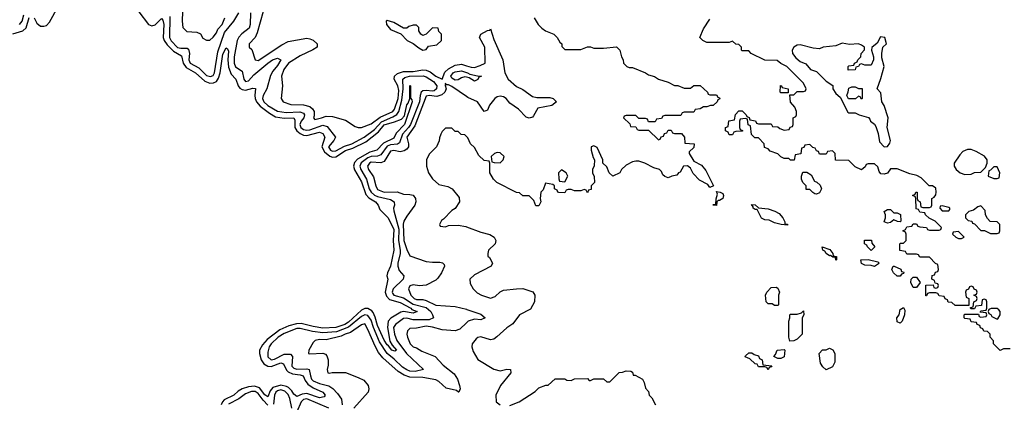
# Model space of a CAD drawing. Header units: inches. Extents: x 2710751 to 2829008, y 857003 to 965602.
# Tile 133 of 256: x 2737231 to 2743335, y 911446 to 913819. Entities that reach past the tile are written whole.
import ezdxf

# ---------------------------------------------------------------- set-up
doc = ezdxf.new("R2010")
doc.units = ezdxf.units.IN
doc.header["$MEASUREMENT"] = 0
doc.layers.add('C7931', color=7, linetype='Continuous')
doc.layers.add('C7941', color=7, linetype='Continuous')

msp = doc.modelspace()

# ---------------------------------------------------------------- linework, layer by layer
at = {"layer": 'C7931', "color": 2}
for points, elevation in [([(2737230, 913789.1), (2737246.2, 913810), (2737257.7, 913850)], 6), ([(2737321.1, 913830), (2737337.5, 913797.5), (2737359.4, 913779.4), (2737381.6, 913778.4), (2737396.2, 913783.8), (2737416.5, 913803.5), (2737470, 913902)], 2), ([(2737970, 913868.5), (2738030, 913788.7), (2738050, 913781.7), (2738070, 913786.7), (2738110, 913827.3), (2738117.4, 913817.4), (2738125.3, 913790), (2738120.2, 913710), (2738127.2, 913690), (2738144.2, 913664.2), (2738183.5, 913623.5), (2738234.8, 913594.8), (2738245.2, 913550), (2738262, 913522), (2738320.4, 913490), (2738379, 913439), (2738410, 913425.2), (2738433, 913427), (2738450, 913437), (2738463.4, 913456.6), (2738473.3, 913490), (2738490, 913606), (2738510, 913644), (2738519.3, 913639.3), (2738525.2, 913625.2), (2738521.7, 913570), (2738526, 913526), (2738542.4, 913482.4), (2738571, 913451), (2738584.6, 913410), (2738595.2, 913395.2), (2738610, 913385.7), (2738630, 913383.1), (2738675.5, 913395.5), (2738693.4, 913393.4), (2738688.2, 913350), (2738690.2, 913330), (2738699.5, 913310), (2738722.5, 913282.5), (2738779.8, 913239.8), (2738817.7, 913217.7), (2738870, 913207.7), (2738930.5, 913210), (2738935.9, 913195.9), (2738936.2, 913150), (2738949.3, 913129.3), (2738970, 913113), (2738990, 913103.6), (2739010, 913102.2), (2739090, 913121.1), (2739110, 913112.7), (2739123.1, 913090), (2739103.6, 913030), (2739120, 913000), (2739153.1, 912973.1), (2739170, 912967.7), (2739190.8, 912969.2), (2739250, 913008), (2739296.9, 913023.1), (2739377.2, 913062.8), (2739455.5, 913124.5), (2739490, 913166.3), (2739554.9, 913185.1), (2739596.9, 913203.1), (2739616, 913224), (2739630, 913291), (2739638.9, 913301.1), (2739649.3, 913330), (2739650, 913412), (2739654, 913410), (2739652.7, 913332.7), (2739662, 913322), (2739664.7, 913310), (2739616, 913170), (2739564.9, 913115.1), (2739550, 913085.1), (2739486.1, 913053.9), (2739444.9, 913010), (2739401.3, 912998.7), (2739324.7, 912955.3), (2739307.1, 912932.9), (2739299.6, 912910), (2739307.3, 912887.3), (2739350, 912813), (2739375.8, 912735.8), (2739394.6, 912714.6), (2739436.3, 912690), (2739453.4, 912670), (2739462.8, 912642.8), (2739516.1, 912590), (2739550, 912518.8), (2739546.3, 912450), (2739550.2, 912390), (2739530.2, 912289.8), (2739510.6, 912250), (2739507.3, 912230), (2739514, 912210), (2739496.1, 912130), (2739504.1, 912104.1), (2739523.6, 912083.6), (2739590, 912066), (2739656.4, 912030), (2739661.8, 912021.8), (2739694, 912010), (2739670, 911999.5), (2739610, 912008.7), (2739594.4, 912005.6), (2739532.2, 911967.8), (2739515.3, 911950), (2739511.1, 911910), (2739526, 911826), (2739539.9, 911799.9), (2739566, 911770), (2739556.4, 911763.6), (2739537.2, 911770), (2739517.7, 911797.7), (2739510, 911802), (2739490, 911832.3), (2739450, 911922), (2739435.4, 911975.4), (2739422.9, 912002.9), (2739413.7, 912013.7), (2739390, 912027.6), (2739370, 912027.6), (2739350, 912018.3), (2739270, 911944.4), (2739246, 911930), (2739190.6, 911910), (2739110, 911906.8), (2739050, 911915.8), (2738975, 911935), (2738946, 911934), (2738899, 911921), (2738843.7, 911896.3), (2738764.4, 911835.6), (2738736.3, 911803.7), (2738718, 911770), (2738717.4, 911750), (2738728.9, 911710), (2738744.7, 911684.7), (2738770, 911671.3), (2738790, 911668.9), (2738850, 911691.3), (2738865.9, 911685.8), (2738885.1, 911645.1), (2738895.1, 911635.1), (2738922.2, 911622.2), (2738970, 911617.6), (2738988, 911610), (2739001.2, 911581.2), (2739018.2, 911558.2), (2739050, 911535.2), (2739110.6, 911510), (2739124, 911490), (2739118.8, 911481.2), (2739090, 911474), (2739010, 911500.9), (2738982.5, 911497.5), (2738950, 911481.6), (2738930, 911496.2), (2738917.9, 911517.9), (2738898.1, 911538.1), (2738885.5, 911545.5), (2738850, 911553.1), (2738801.1, 911538.9), (2738783, 911517), (2738770, 911480.7), (2738750, 911493.3), (2738717.1, 911537.1), (2738687, 911547), (2738650, 911542.2), (2738610, 911529.8), (2738585, 911515), (2738557.6, 911490), (2738497.8, 911462.2), (2738487.2, 911450), (2738480.2, 911430)], 2), ([(2738160.9, 913839.1), (2738158.8, 913710), (2738170, 913687.7), (2738210, 913647.3), (2738230, 913642.2), (2738270, 913642.6), (2738277, 913637), (2738284.2, 913610), (2738279.7, 913570), (2738286.9, 913550), (2738341.1, 913521.1), (2738390, 913474.3), (2738413.2, 913466.8), (2738430, 913473.7), (2738438.9, 913490), (2738459.2, 913620.8), (2738499.9, 913740.1), (2738559.1, 913810), (2738590, 913862)], 6), ([(2738241, 913870), (2738238, 913810), (2738242, 913770), (2738266.4, 913746.4), (2738330, 913742), (2738351.1, 913731.1), (2738365.4, 913705.4), (2738390, 913692), (2738410, 913692), (2738430, 913711.3), (2738450, 913738), (2738459.5, 913760.5), (2738485.2, 913790), (2738502.7, 913830)], 10), ([(2738662.5, 913862.5), (2738660.2, 913790), (2738652.9, 913767.1), (2738607.4, 913732.6), (2738588.9, 913711.1), (2738578.4, 913690), (2738560.2, 913590), (2738561.2, 913550), (2738567.9, 913527.9), (2738610, 913500.7), (2738621.1, 913450), (2738630, 913435.5), (2738650, 913440.3), (2738683.3, 913476.7), (2738769.2, 913550.8), (2738798.4, 913570), (2738830, 913581.3), (2738850, 913571), (2738830, 913534.5), (2738800, 913500), (2738785.7, 913474.3), (2738763.2, 913390), (2738739.6, 913350), (2738735.8, 913330), (2738744.9, 913310), (2738770, 913286.4), (2738830, 913251.3), (2738883.6, 913243.6), (2738968.2, 913248.2), (2738990, 913238.7), (2738996.9, 913230), (2738991.4, 913210), (2738975.5, 913190), (2738967.1, 913170), (2738973.8, 913150), (2738990, 913137.5), (2739010, 913133.5), (2739030, 913136.3), (2739110, 913165.4), (2739138, 913158), (2739188.5, 913090), (2739178.7, 913070), (2739146, 913030), (2739158.7, 913010), (2739170, 913003.8), (2739190, 913005.2), (2739244.6, 913035.4), (2739290, 913048.8), (2739366.9, 913090), (2739430, 913139), (2739473.5, 913186.5), (2739543.9, 913216.1), (2739568.3, 913231.7), (2739581, 913250), (2739600.4, 913319.6), (2739608, 913390), (2739606.4, 913450), (2739618.2, 913461.8), (2739648, 913470), (2739731.5, 913471.5), (2739750, 913465.2), (2739795.4, 913435.4), (2739816.2, 913410), (2739815.8, 913390), (2739800.8, 913379.2), (2739790, 913375.9), (2739750, 913381), (2739730, 913377.4), (2739720.2, 913370), (2739712.6, 913350), (2739710.1, 913310), (2739654.3, 913170), (2739642.2, 913150), (2739604.1, 913110), (2739584.8, 913055.2), (2739573.4, 913046.6), (2739530, 913042.3), (2739510, 913034.5), (2739470, 912982.3), (2739450, 912972.4), (2739410, 912971.2), (2739390, 912963), (2739348.5, 912931.5), (2739339.7, 912910), (2739346.5, 912890), (2739381.2, 912830), (2739398, 912770), (2739409, 912749), (2739430, 912732.1), (2739450, 912723), (2739530, 912704.9), (2739552.4, 912690), (2739554.9, 912670), (2739548.2, 912650), (2739550, 912634), (2739580.7, 912520.7), (2739578.4, 912450), (2739590.2, 912390), (2739590.2, 912369.8), (2739575, 912310), (2739575.5, 912290), (2739584.3, 912264.3), (2739612.4, 912230), (2739608.5, 912210), (2739546.7, 912150), (2739539.6, 912130), (2739543, 912123), (2739550.7, 912110), (2739610, 912094.2), (2739670, 912055.9), (2739750, 912035.4), (2739779.7, 912010), (2739790.5, 911989.5), (2739796.4, 911970), (2739770, 911957.1), (2739670, 911957.3), (2739630, 911968.8), (2739610, 911966), (2739561.3, 911930), (2739549.2, 911910), (2739555, 911870), (2739569, 911829), (2739629.5, 911749.5), (2739734, 911650), (2739682, 911638), (2739650, 911640.3), (2739630, 911647.1), (2739604.2, 911664.2), (2739553.3, 911713.3), (2739508.4, 911748.4), (2739461.1, 911821.1), (2739423.4, 911910), (2739410, 911956.9), (2739390, 911985.6), (2739370, 911988.9), (2739350, 911978.5), (2739270, 911912.7), (2739195.9, 911884.1), (2739110, 911877.4), (2739046.5, 911886.5), (2738970, 911905.2), (2738950, 911903.7), (2738870, 911874), (2738834, 911850), (2738790.3, 911810), (2738778.3, 911790), (2738770, 911758), (2738770, 911727.7), (2738790, 911709.2), (2738810, 911714.6), (2738870, 911744.2), (2738910, 911744.9), (2738923, 911730), (2738918.3, 911670), (2738930, 911658.3), (2738950, 911652.3), (2739010, 911654.3), (2739026, 911650), (2739032.7, 911610), (2739040.2, 911590), (2739050, 911580.2), (2739090, 911562.2), (2739148.2, 911548.2), (2739172.8, 911532.8), (2739201.4, 911501.4), (2739225.7, 911465.7), (2739229, 911430)], 6), ([(2738741, 913870), (2738703, 913737), (2738690.6, 913709.4), (2738654, 913670), (2738654, 913650), (2738670, 913634), (2738691.3, 913571.3), (2738710, 913566.8), (2738856.6, 913663.4), (2738895.6, 913684.4), (2739010, 913703.8), (2739030, 913701.6), (2739050, 913692.7), (2739076, 913670), (2739076, 913650), (2739048.5, 913631.5), (2738970, 913595.1), (2738896.4, 913550), (2738868.7, 913510), (2738854, 913470), (2738860.7, 913410), (2738851.1, 913331.1), (2738864.7, 913310), (2738912.8, 913292.8), (2738990, 913290.4), (2739030, 913280.5), (2739047.1, 913267.1), (2739057.3, 913250), (2739056.8, 913223.2), (2739051.3, 913210), (2739060.7, 913200.7), (2739102, 913210), (2739130, 913222), (2739170, 913219.1), (2739250, 913196), (2739310, 913158), (2739330, 913151.3), (2739350, 913151.3), (2739410, 913174), (2739464.7, 913215.3), (2739544.7, 913250), (2739555.4, 913264.6), (2739576.8, 913330), (2739580.5, 913380.5), (2739575.6, 913410), (2739551.5, 913450), (2739554, 913470), (2739573.9, 913486.1), (2739610, 913498.2), (2739670, 913498.2), (2739730, 913508.1), (2739750, 913506.7), (2739775.5, 913495.5), (2739810, 913469.1), (2739850, 913451), (2739866, 913494), (2739890, 913515.6), (2739930, 913537.7), (2739970, 913542.6), (2740000, 913533.9)], 10), ([(2737187.9, 913732.1), (2737250, 913750.3), (2737270.8, 913769.2), (2737290, 913834)], 2), ([(2740000, 913462.1), (2739990, 913464.2), (2739970, 913459.6), (2739950, 913445.6), (2739930, 913444.8), (2739910, 913457), (2739903.5, 913470), (2739918.4, 913490), (2739930, 913495.8), (2739970, 913502.6), (2740000, 913492.5)], 6), ([(2740000, 913343), (2739910, 913404.5), (2739890, 913415.1), (2739875.3, 913415.3), (2739870, 913426), (2739868, 913412), (2739874.8, 913390), (2739866, 913370), (2739847.1, 913352.9), (2739816, 913344), (2739770, 913348.7), (2739750, 913346), (2739679.7, 913160.3), (2739630.3, 913090), (2739640.2, 913050), (2739640.3, 913030), (2739630, 913015.6), (2739614.1, 913005.9), (2739590, 912999.7), (2739550, 913007.6), (2739530, 913004.5), (2739490, 912939.6), (2739470, 912931.1), (2739410, 912935.1), (2739400.5, 912930), (2739387.2, 912910), (2739393, 912890), (2739425.1, 912845.1), (2739438.4, 912790), (2739450, 912767), (2739490, 912749.2), (2739570, 912752), (2739610, 912736.3), (2739650, 912736), (2739670, 912731), (2739684.7, 912710), (2739686, 912690), (2739681, 912670), (2739630, 912601.2), (2739612.7, 912570), (2739609.2, 912550.8), (2739612.2, 912450), (2739630, 912394.8), (2739650, 912354.8), (2739750, 912320.7), (2739790, 912314.8), (2739835.3, 912315.3), (2739851.3, 912311.3), (2739862, 912302), (2739864.7, 912290), (2739846.8, 912250), (2739824.1, 912215.9), (2739810, 912203.7), (2739750, 912172.3), (2739710, 912169), (2739670, 912174.5), (2739650, 912168.7), (2739640.7, 912150), (2739656.3, 912110), (2739677.3, 912090), (2739690, 912084.9), (2739730, 912083.7), (2739750, 912078.4), (2739810, 912048), (2739930, 912040.4), (2740000, 912023.4)], 10), ([(2740000, 913096), (2739990, 913106), (2739968.4, 913108.4), (2739950, 913126), (2739930, 913126), (2739910, 913146), (2739870, 913146), (2739850, 913126), (2739842, 913110), (2739832.7, 913087.3), (2739831.6, 913068.4), (2739814, 913030), (2739770, 912986), (2739752, 912950), (2739752, 912910), (2739764.7, 912870), (2739790, 912832), (2739830, 912798), (2739884.7, 912784.7), (2739912, 912770), (2739956, 912716), (2739958, 912690), (2739930.8, 912649.2), (2739910, 912635.3), (2739858, 912582), (2739845.4, 912574.6), (2739834, 912550), (2739838, 912538), (2739870, 912534), (2739890, 912542), (2739950, 912544.7), (2739996.9, 912536.9), (2740000, 912535.6)], 14), ([(2740000, 911938.9), (2739959, 911901), (2739930, 911889.6), (2739850, 911895.4), (2739790, 911912.4), (2739750, 911918.3), (2739690, 911906), (2739650, 911904), (2739636, 911890), (2739631, 911870), (2739636, 911850), (2739651.3, 911810), (2739670, 911791.3), (2739690, 911784.7), (2739723.5, 911763.5), (2739806, 911730), (2739856.7, 911676.7), (2739924, 911624), (2739944, 911590), (2739957.3, 911550), (2739961, 911530), (2739954, 911510), (2739951.1, 911508.9), (2739938.9, 911518.9), (2739874.5, 911534.5), (2739830, 911576), (2739810, 911585.1), (2739730, 911599.3), (2739650, 911601.5), (2739614.6, 911614.6), (2739576.8, 911636.8), (2739481.8, 911721.8), (2739456, 911756), (2739434.1, 911794.1), (2739390, 911899), (2739370, 911932.3), (2739350, 911926), (2739281.1, 911878.9), (2739247.7, 911870), (2739222.8, 911857.2), (2739130, 911834.5), (2739090, 911835.1), (2739062, 911830), (2739050, 911818), (2739022.8, 911770), (2739022, 911750), (2739030, 911746.8), (2739110, 911751.3), (2739126, 911746), (2739134.8, 911734.8), (2739142.8, 911710), (2739143.5, 911676.5), (2739138, 911650), (2739142, 911630), (2739150, 911626.8), (2739168.9, 911631.1), (2739250.7, 911630.7), (2739330, 911601), (2739363.5, 911583.5), (2739391.3, 911550), (2739396, 911530), (2739391, 911510), (2739302, 911410)], 10), ([(2738917.6, 911410), (2738904.7, 911470), (2738894.8, 911494.8), (2738875.2, 911515.2), (2738850, 911523.2), (2738830, 911518.6), (2738818.6, 911510), (2738810.2, 911490), (2738804.8, 911435.2)], 6), ([(2738770, 911428.4), (2738739.5, 911459.5), (2738710, 911500.4), (2738690, 911513.8), (2738667, 911513), (2738630, 911498.2), (2738590, 911467.6), (2738525.3, 911434.7)], 6), ([(2739147.8, 911410), (2739010, 911468.2), (2738990, 911464.1), (2738976.5, 911450), (2738950, 911387.3)], 6)]:
    msp.add_lwpolyline(points, dxfattribs=dict(at, elevation=elevation))
at = {"layer": 'C7931', "color": 2, "elevation": 14}
msp.add_lwpolyline([(2739510, 913815.3), (2739502, 913810), (2739504.7, 913790), (2739530, 913758), (2739592.7, 913732.7), (2739634, 913690), (2739670, 913672), (2739705.2, 913645.2), (2739730, 913631.3), (2739750, 913634), (2739764.7, 913655.3), (2739816.4, 913663.6), (2739846, 913690), (2739846, 913730), (2739830, 913746), (2739826, 913766), (2739790, 913768), (2739750.9, 913729.1), (2739730, 913722), (2739718, 913730), (2739706, 913750), (2739706, 913770), (2739690, 913786), (2739670, 913786), (2739643.6, 913776.4), (2739630, 913766), (2739610, 913766), (2739550, 913802)], close=True, dxfattribs=at)
at = {"layer": 'C7941', "color": 2}
for points, elevation in [([(2740421, 913830), (2740444.7, 913790), (2740467.1, 913767.1), (2740491.1, 913751.1), (2740542, 913730), (2740562, 913710), (2740579.6, 913679.6), (2740592, 913670), (2740592.7, 913652.7), (2740610, 913634), (2740710, 913634), (2740750, 913652), (2740770, 913652), (2740790, 913642), (2740850, 913642), (2740930.8, 913650.8), (2740952, 913630), (2740962, 913590), (2740972, 913570), (2740974, 913550), (2740994, 913530), (2741010, 913522), (2741030, 913522), (2741110.7, 913490.7), (2741130, 913478), (2741166.4, 913466.4), (2741190, 913451.3), (2741251.1, 913431.1), (2741290, 913412), (2741311.6, 913411.6), (2741350, 913394), (2741390, 913394), (2741410, 913412), (2741450, 913412), (2741494, 913370), (2741498, 913358), (2741510, 913354), (2741550, 913354), (2741558, 913338), (2741570, 913334), (2741571.6, 913328.4), (2741558, 913322), (2741554, 913310), (2741530, 913288), (2741512.7, 913287.3), (2741490, 913278), (2741470, 913278), (2741450, 913266), (2741418, 913262), (2741410, 913246), (2741350, 913246), (2741338, 913242), (2741330, 913226), (2741230, 913226), (2741218, 913222), (2741210, 913206), (2741178, 913202), (2741170, 913186), (2741130, 913186), (2741122, 913202), (2741110, 913206), (2741070, 913206), (2741050, 913226), (2740990, 913226), (2740978, 913222), (2740974, 913210), (2741012.7, 913172.7), (2741018, 913158), (2741050, 913154), (2741058, 913138), (2741070, 913134), (2741130, 913134), (2741190, 913074), (2741202, 913078), (2741207.3, 913092.7), (2741222, 913098), (2741227.3, 913112.7), (2741242, 913118), (2741250, 913134), (2741270, 913134), (2741278, 913118), (2741290, 913114), (2741332.7, 913112.7), (2741351.6, 913091.6), (2741354, 913054), (2741412, 913050), (2741410, 913026), (2741381, 912999), (2741381, 912990), (2741410, 912942), (2741456.9, 912916.9), (2741484, 912884), (2741532, 912788), (2741510, 912779), (2741497.2, 912797.2), (2741444.5, 912824.5), (2741406, 912866), (2741390, 912898), (2741370, 912913.2), (2741346, 912910), (2741325.4, 912874.6), (2741314, 912870), (2741304.7, 912855.3), (2741274, 912850), (2741250, 912838), (2741230, 912846), (2741218, 912858), (2741210, 912878), (2741198, 912890), (2741161.2, 912901.2), (2741106, 912930), (2741070, 912942), (2741050, 912942), (2741030, 912938), (2740990, 912918), (2740962, 912890), (2740951.1, 912868.9), (2740908.4, 912848.4), (2740886, 912870), (2740870, 912906), (2740846, 912930), (2740846, 912950), (2740810, 913026), (2740790, 913038), (2740774, 913030), (2740774, 913010), (2740785.4, 912965.4), (2740794, 912950), (2740792.7, 912912.7), (2740782, 912890), (2740782, 912870), (2740792.7, 912847.3), (2740794, 912810), (2740774, 912790), (2740772.7, 912767.3), (2740758, 912762), (2740750, 912746), (2740742, 912762), (2740730, 912766), (2740710, 912758), (2740670, 912758), (2740650, 912766), (2740630, 912766), (2740618, 912762), (2740610, 912746), (2740572.7, 912747.3), (2740566, 912750), (2740562, 912762), (2740546, 912770), (2740546, 912790), (2740536.4, 912796.4), (2740490, 912806), (2740475.3, 912764.7), (2740462, 912750), (2740458, 912710), (2740462, 912690), (2740450, 912666), (2740430, 912666), (2740419, 912699), (2740390, 912726), (2740350, 912726), (2740330, 912746), (2740310, 912748), (2740188.9, 912808.9), (2740168, 912830), (2740146, 912870), (2740146, 912930), (2740142, 912942), (2740110, 912946), (2740076.4, 912976.4), (2740050, 913026), (2740026, 913050), (2740010, 913086), (2740000, 913096)], 14), ([(2743370, 911778), (2743330, 911778), (2743308.4, 911768.4), (2743268.4, 911808.4), (2743267.3, 911827.3), (2743246, 911850), (2743246, 911870), (2743230, 911886), (2743207.3, 911887.3), (2743202, 911902), (2743188, 911908), (2743182, 911922), (2743166, 911930), (2743162, 911942), (2743130, 911946), (2743122, 911962), (2743090, 911966), (2743086, 911970), (2743086, 911990), (2743090, 911994), (2743174, 911994), (2743178, 911978), (2743190, 911974), (2743222, 911978), (2743226, 911990), (2743222, 912002), (2743186, 912006), (2743190, 912014), (2743222, 912018), (2743226, 912030), (2743226, 912070), (2743222, 912082), (2743210, 912086), (2743198, 912082), (2743192.7, 912047.3), (2743158, 912042), (2743150, 912026), (2743130, 912026), (2743126, 912030), (2743126, 912034), (2743142, 912038), (2743146, 912070), (2743162, 912078), (2743166, 912090), (2743162, 912102), (2743146, 912110), (2743162, 912118), (2743166, 912130), (2743162, 912142), (2743147.3, 912147.3), (2743142, 912162), (2743130, 912166), (2743118, 912162), (2743112.7, 912147.3), (2743098, 912142), (2743094, 912130), (2743098, 912098), (2743114, 912090), (2743114, 912046), (2743030, 912046), (2743010, 912066), (2742987.3, 912067.3), (2742982, 912082), (2742967.3, 912087.3), (2742962, 912102), (2742930, 912106), (2742922, 912122), (2742910, 912126), (2742870, 912126), (2742858, 912122), (2742852.7, 912107.3), (2742847.3, 912107.3), (2742847.3, 912172.7), (2742894, 912174), (2742898, 912158), (2742910, 912154), (2742922, 912158), (2742926, 912170), (2742922, 912182), (2742906, 912186), (2742902, 912202), (2742886, 912210), (2742887.3, 912232.7), (2742902, 912238), (2742907.3, 912252.7), (2742922, 912258), (2742926, 912270), (2742922, 912302), (2742907.3, 912307.3), (2742870, 912346), (2742810, 912346), (2742802, 912362), (2742790, 912366), (2742730, 912366), (2742722, 912382), (2742687.3, 912387.3), (2742686, 912430), (2742690, 912434), (2742710, 912434), (2742726, 912450), (2742726, 912490), (2742722, 912502), (2742706, 912510), (2742722, 912518), (2742730, 912534), (2742762, 912538), (2742770, 912554), (2742790, 912554), (2742798, 912538), (2742810, 912534), (2742851.6, 912531.6), (2742858, 912518), (2742870, 912514), (2742930, 912514), (2742942, 912518), (2742946, 912530), (2742906, 912570), (2742868.7, 912588.7), (2742846, 912610), (2742842, 912622), (2742810, 912626), (2742802, 912642), (2742787.3, 912647.3), (2742786, 912710), (2742782, 912722), (2742766, 912730), (2742782, 912738), (2742786, 912750), (2742794, 912750), (2742794, 912710), (2742798, 912698), (2742814, 912690), (2742818, 912658), (2742830, 912654), (2742870, 912654), (2742882, 912658), (2742886, 912670), (2742886, 912710), (2742900.4, 912719.6), (2742910, 912734), (2742913.2, 912750), (2742910, 912775.3), (2742890, 912788), (2742869, 912789), (2742818.6, 912838.6), (2742792.9, 912852.9), (2742750, 912864), (2742670, 912895.3), (2742630, 912895.3), (2742610, 912868), (2742590, 912862), (2742570, 912864), (2742558, 912878), (2742550, 912906), (2742530, 912926), (2742490, 912926), (2742478, 912922), (2742472.7, 912907.3), (2742450, 912888), (2742410, 912906), (2742370, 912946), (2742287.3, 912947.3), (2742286, 912990), (2742270, 913006), (2742238, 913002), (2742230, 912986), (2742190, 912986), (2742182, 913002), (2742170, 913006), (2742162, 913022), (2742147.3, 913027.3), (2742130, 913046), (2742098, 913042), (2742092.7, 913027.3), (2742078, 913022), (2742072.7, 912987.3), (2742038, 912982), (2742032.7, 912947.3), (2742010, 912948), (2741998, 912958), (2741970, 912958), (2741949.1, 912969.1), (2741930, 912988), (2741884, 913004), (2741870, 913018), (2741847.3, 913027.3), (2741846, 913050), (2741810, 913086), (2741787.3, 913087.3), (2741767.3, 913107.3), (2741762, 913162), (2741747.3, 913167.3), (2741742, 913202), (2741730, 913206), (2741698, 913202), (2741694, 913190), (2741694, 913150), (2741698, 913138), (2741712.7, 913132.7), (2741712.7, 913127.3), (2741670, 913126), (2741658, 913122), (2741650, 913106), (2741630, 913106), (2741622, 913122), (2741606, 913130), (2741606, 913150), (2741622, 913158), (2741627.3, 913192.7), (2741662, 913198), (2741668.4, 913231.6), (2741690, 913254), (2741710, 913254), (2741734, 913230), (2741738, 913218), (2741752.7, 913212.7), (2741758, 913198), (2741792.7, 913192.7), (2741798, 913178), (2741810, 913174), (2741890, 913174), (2741898, 913158), (2741930, 913154), (2741943.6, 913143.6), (2741970, 913134), (2742002, 913138), (2742008, 913152), (2742022, 913158), (2742026, 913170), (2742026, 913210), (2742042, 913218), (2742046, 913230), (2742046, 913250), (2742036.4, 913276.4), (2742008.4, 913308.4), (2742006, 913354), (2742030, 913354), (2742050, 913374), (2742090, 913374), (2742102, 913378), (2742106, 913390), (2742090, 913426), (2741986, 913530), (2741948.4, 913548.4), (2741927.3, 913567.3), (2741850, 913568), (2741766, 913610), (2741750, 913626), (2741710, 913626), (2741706, 913630), (2741706, 913650), (2741690, 913666), (2741670, 913668), (2741650, 913686), (2741630, 913678), (2741490, 913678), (2741466, 913690), (2741450, 913706), (2741448, 913710), (2741470, 913762), (2741510, 913822)], 14), ([(2740000, 913533.9), (2740030, 913525.2), (2740050, 913523.9), (2740085.5, 913534.5), (2740116, 913550), (2740115.1, 913650), (2740082, 913710), (2740089.3, 913730), (2740130, 913753.4), (2740144.7, 913755.3), (2740150, 913762), (2740170, 913696), (2740226.8, 913570), (2740238.8, 913490), (2740259.1, 913450), (2740310, 913405.5), (2740350, 913386), (2740410, 913344), (2740437.1, 913337.1), (2740517.5, 913337.5), (2740538, 913330), (2740558.8, 913310), (2740530, 913287.3), (2740442, 913270), (2740416.8, 913223.2), (2740410, 913215.3), (2740390, 913209), (2740370, 913215.3), (2740323.7, 913263.7), (2740270, 913300.9), (2740246.6, 913330), (2740230, 913341.6), (2740210, 913344.7), (2740190, 913340.5), (2740175.5, 913330), (2740144, 913290), (2740130, 913258), (2740110, 913249.2), (2740069.5, 913309.5), (2740010, 913336.2), (2740000, 913343)], 10), ([(2740000, 913492.5), (2740007.3, 913490), (2740020.7, 913480.7), (2740069.5, 913470.5), (2740094, 913470), (2740078, 913462), (2740070, 913449), (2740050, 913439), (2740018.3, 913458.3), (2740000, 913462.1)], 6), ([(2740000, 912535.6), (2740090, 912501), (2740146.4, 912486.4), (2740172, 912470), (2740182, 912450), (2740178, 912430), (2740138, 912390), (2740132, 912370), (2740132.7, 912352.7), (2740143.6, 912343.6), (2740162, 912310), (2740154, 912290), (2740050, 912238), (2740022, 912210), (2740023.6, 912183.6), (2740042, 912150), (2740066.4, 912126.4), (2740094, 912110), (2740150, 912092), (2740178, 912102), (2740209.1, 912130.9), (2740230, 912141), (2740311.1, 912151.1), (2740350, 912151.3), (2740411, 912131), (2740424.7, 912110), (2740422, 912070), (2740396.9, 912023.1), (2740330, 911988), (2740287.5, 911932.5), (2740250, 911908.7), (2740187.9, 911852.1), (2740170, 911839), (2740150, 911834), (2740090, 911852.7), (2740070, 911849), (2740059.8, 911840.2), (2740036, 911810), (2740034.8, 911790), (2740041.4, 911761.4), (2740070, 911711.3), (2740170, 911651), (2740210, 911641), (2740250, 911651), (2740274, 911650), (2740276, 911630), (2740210.8, 911550), (2740182.8, 911490), (2740184.7, 911450), (2740210, 911431.3)], 14), ([(2740000, 912023.4), (2740002.8, 912022.8), (2740090, 911993.4), (2740116, 911970), (2740090, 911957.2), (2740050, 911962.7), (2740012, 911950), (2740000, 911938.9)], 10), ([(2740270, 911426.8), (2740328, 911450), (2740425.6, 911514.4), (2740450, 911536), (2740492, 911552), (2740508, 911552), (2740550, 911591.3), (2740610, 911592), (2740623.6, 911583.6), (2740650, 911582), (2740670, 911592), (2740750, 911594), (2740762, 911582), (2740770, 911582), (2740790, 911592), (2740850, 911592), (2740870, 911574), (2740890, 911574), (2740948, 911632), (2740967.3, 911632.7), (2740990, 911642), (2741019.6, 911639.6), (2741030, 911634), (2741034, 911614), (2741046, 911614), (2741092, 911590), (2741102, 911570), (2741110, 911534), (2741130, 911514), (2741134, 911490), (2741150, 911474), (2741171.6, 911431.6)], 14)]:
    msp.add_lwpolyline(points, dxfattribs=dict(at, elevation=elevation))
at = {"layer": 'C7941', "color": 2, "elevation": 14}
for points in [[(2742567.5, 913712.5), (2742546.4, 913673.6), (2742512.7, 913647.3), (2742512, 913630), (2742524.7, 913590), (2742524.7, 913570), (2742510, 913538), (2742470, 913538), (2742450, 913546), (2742438, 913542), (2742431.6, 913528.4), (2742414, 913526), (2742410, 913508), (2742367.3, 913507.3), (2742366, 913530), (2742370, 913534), (2742402, 913538), (2742406, 913550), (2742422, 913558), (2742426, 913570), (2742446, 913590), (2742448, 913610), (2742467.3, 913632.7), (2742468, 913650), (2742450, 913662), (2742430, 913668.7), (2742374.4, 913665.6), (2742330, 913673.2), (2742290, 913657.2), (2742211.6, 913648.4), (2742190, 913638), (2742150, 913642), (2742070, 913662.7), (2742050, 913661.2), (2742030.6, 913649.4), (2742018.8, 913630), (2742021, 913610), (2742042, 913582), (2742070, 913561), (2742104.7, 913544.7), (2742134, 913510), (2742170, 913498), (2742230, 913438), (2742271.3, 913411.3), (2742272, 913390), (2742290, 913362), (2742318, 913338), (2742365.4, 913245.4), (2742370, 913242), (2742410, 913242), (2742434, 913230), (2742492.7, 913212.7), (2742502, 913202), (2742504.7, 913190), (2742530, 913172), (2742537.3, 913157.3), (2742553.7, 913113.7), (2742561.1, 913061.1), (2742590, 913031.3), (2742610, 913032), (2742625.6, 913054.4), (2742629.3, 913070), (2742608.7, 913150), (2742614, 913210), (2742590, 913288), (2742575.3, 913310), (2742570, 913366), (2742546, 913390), (2742570, 913454), (2742589, 913530), (2742576.4, 913583.6), (2742575.3, 913610), (2742582, 913650), (2742604, 913670), (2742594, 913710)], [(2741950, 913366), (2741946, 913370), (2741948, 913412), (2741954, 913410), (2741958, 913398), (2741994, 913390), (2741994, 913366), (2741990, 913366)], [(2742430, 913392), (2742452.7, 913392.7), (2742454, 913330), (2742450, 913326), (2742442, 913342), (2742430, 913346), (2742411.6, 913328.4), (2742368, 913328), (2742358, 913350), (2742367.3, 913372.7), (2742370, 913394), (2742390, 913402), (2742410, 913402)], [(2740190, 912995.3), (2740174, 912990), (2740154, 912970), (2740158, 912938), (2740172.7, 912932.7), (2740210, 912932), (2740228, 912950), (2740234, 912970), (2740210, 912994)], [(2743130, 913014), (2743106.4, 913013.6), (2743078, 913002), (2743058, 912982), (2743024.7, 912930), (2743024.7, 912910), (2743036, 912890), (2743061, 912870), (2743090, 912859.1), (2743130, 912861), (2743150, 912872), (2743190, 912874), (2743218, 912902), (2743228.7, 912930), (2743229, 912950), (2743212.7, 912972.7), (2743161.2, 913001.2)], [(2740590, 912888), (2740572, 912870), (2740572.7, 912832.7), (2740578, 912818), (2740610, 912814), (2740628, 912850), (2740618, 912870)], [(2742170, 912738), (2742160.4, 912740.4), (2742147.3, 912747.3), (2742130, 912766), (2742107.3, 912767.3), (2742106, 912790), (2742086, 912810), (2742078, 912830), (2742078, 912850), (2742086, 912874), (2742110, 912874), (2742138, 912858), (2742158, 912818), (2742172.7, 912812.7), (2742192.7, 912792.7), (2742202, 912770), (2742190, 912746)], [(2743290, 912906), (2743270, 912906), (2743250, 912886), (2743238, 912882), (2743234, 912850), (2743270, 912834), (2743290, 912834), (2743302, 912838), (2743306, 912870)], [(2741550, 912668), (2741528.4, 912668.4), (2741532.7, 912672.7), (2741547.3, 912672.7), (2741549.1, 912709.1), (2741556.4, 912736.4), (2741550, 912754), (2741574, 912750), (2741590, 912742), (2741594.8, 912730), (2741590.5, 912709.5), (2741570, 912699), (2741561, 912699), (2741552, 912690)], [(2741990, 912546), (2741951.3, 912548.7), (2741910, 912559), (2741876, 912576), (2741850, 912579), (2741830, 912588.7), (2741802, 912642), (2741790, 912642), (2741778, 912650), (2741778, 912658), (2741767.3, 912672.7), (2741790, 912671.3), (2741810, 912652), (2741870, 912646), (2741912, 912632), (2741938, 912618), (2741962, 912590), (2741974, 912566), (2741974, 912554), (2741990, 912552)], [(2742650, 912622), (2742670, 912622), (2742691.3, 912611.3), (2742694, 912570), (2742690, 912566), (2742672, 912568), (2742650, 912578), (2742630, 912562), (2742610, 912558), (2742590, 912566), (2742598, 912590), (2742598, 912610), (2742589.2, 912630.8), (2742610, 912642), (2742630, 912642)], [(2742950, 912666), (2742938, 912662), (2742934, 912650), (2742950, 912634), (2742990, 912634), (2742998, 912642), (2742998, 912650), (2742990, 912655.3)], [(2743190, 912666), (2743170, 912658), (2743142.8, 912637.2), (2743114, 912630), (2743094, 912610), (2743094, 912590), (2743110, 912574), (2743134, 912570), (2743138, 912558), (2743150, 912554), (2743190, 912512), (2743212, 912512), (2743250, 912494), (2743290, 912494), (2743302, 912498), (2743306, 912510), (2743306, 912550), (2743290, 912566), (2743247.3, 912567.3), (2743230, 912586), (2743218, 912610), (2743216.4, 912636.4)], [(2743050, 912506), (2743018, 912502), (2743014, 912490), (2743034, 912470), (2743050, 912462), (2743070, 912462), (2743086, 912470)], [(2742510, 912388), (2742486, 912410), (2742482, 912422), (2742468.4, 912428.4), (2742467.3, 912452.7), (2742511.6, 912451.6), (2742512.7, 912432.7), (2742532, 912410)], [(2742290, 912328.7), (2742287.3, 912347.3), (2742272.7, 912347.3), (2742256.4, 912356.4), (2742250, 912355.3), (2742229.5, 912369.5), (2742223.1, 912383.1), (2742208.7, 912390), (2742206, 912410), (2742253.2, 912393.2), (2742272, 912370), (2742274, 912354), (2742294, 912350), (2742294, 912330)], [(2742530, 912289), (2742510, 912295.3), (2742470, 912298), (2742450, 912308), (2742446, 912330), (2742490, 912332), (2742550, 912318), (2742558, 912310), (2742555.3, 912304.7)], [(2742690, 912228.7), (2742670, 912229), (2742648.7, 912250), (2742638, 912270), (2742646, 912290), (2742651.6, 912291.6), (2742692.7, 912272.7), (2742698, 912258), (2742712.7, 912252.7), (2742710, 912246), (2742698, 912242)], [(2742770, 912158), (2742755.3, 912190), (2742758, 912210), (2742770, 912222), (2742790, 912222), (2742814, 912190), (2742790, 912158)], [(2741910, 912046), (2741896.4, 912056.4), (2741870, 912058), (2741858, 912070), (2741855.3, 912110), (2741862, 912130), (2741890, 912158), (2741919.6, 912159.6), (2741930, 912154), (2741942, 912130), (2741934, 912110), (2741934, 912050), (2741930, 912046)], [(2742006, 911826), (2741998, 911850), (2741998, 911950), (2742006, 911970), (2742006, 911990), (2742010, 911994), (2742050, 911994), (2742078, 912002), (2742090, 912014), (2742091.3, 911990), (2742082, 911970), (2742082, 911870), (2742050, 911838), (2742030, 911828)], [(2742690, 911938), (2742670, 911946), (2742669.3, 911970.7), (2742682, 911990), (2742690, 912022), (2742710, 912034), (2742718, 912018), (2742716, 911990), (2742702, 911950)], [(2743290, 912028), (2743252.7, 912027.3), (2743238, 912022), (2743234, 912010), (2743238, 911998), (2743252, 911992), (2743258, 911978), (2743290, 911962), (2743295.3, 911964.7), (2743308, 911990), (2743308, 912010), (2743300.4, 912020.4)], [(2741930, 911718), (2741906, 911730), (2741916.4, 911743.6), (2741926, 911770), (2741970, 911774), (2741974, 911770), (2741970, 911728.7), (2741950, 911718)], [(2742230, 911648.7), (2742210, 911666), (2742195.3, 911690), (2742188, 911750), (2742208.4, 911771.6), (2742230, 911772), (2742250, 911782), (2742271.1, 911771.1), (2742284.7, 911750), (2742284.7, 911695.3), (2742270, 911666)], [(2741870, 911648), (2741862, 911662), (2741850, 911666), (2741810, 911666), (2741802, 911682), (2741790, 911686), (2741756.4, 911716.4), (2741729, 911729), (2741730, 911734), (2741750, 911754), (2741770, 911754), (2741783.6, 911743.6), (2741810, 911734), (2741818, 911718), (2741834, 911710), (2741838, 911678), (2741892.7, 911672.7), (2741890, 911666), (2741878, 911662)]]:
    msp.add_lwpolyline(points, close=True, dxfattribs=at)

doc.saveas('drawing.dxf')
